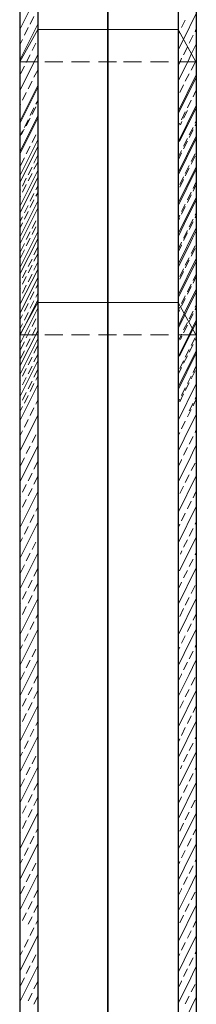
# Model space of a CAD drawing. Extents: x 5552506 to 5553307, y 5642054 to 5642708.
# Tile 69 of 73: x 5553294.576 to 5553294.703, y 5642432.314 to 5642433.021. Entities that reach past the tile are written whole.
import ezdxf
from ezdxf.lldxf.tags import DXFTag

# ---------------------------------------------------------------- set-up
doc = ezdxf.new("R2010")
doc.units = 0
doc.header["$MEASUREMENT"] = 0
doc.layers.add('IS_Tabelka_profilu', color=211, linetype='SOLID')
tags = doc.linetypes.add('SOLID', pattern=[10, 10, 0]).pattern_tags.tags
tags[6:7] = [DXFTag(74, 4), DXFTag(75, 0), DXFTag(340, '0'), DXFTag(46, 0.0), DXFTag(50, 0.0), DXFTag(44, 0.0), DXFTag(45, 0.0)]
tags[4:5] = [DXFTag(74, 4), DXFTag(75, 0), DXFTag(340, '0'), DXFTag(46, 0.0), DXFTag(50, 0.0), DXFTag(44, 0.0), DXFTag(45, 0.0)]

msp = doc.modelspace()

# ---------------------------------------------------------------- linework, layer by layer
at = {"color": 7, "linetype": 'Continuous', "lineweight": 25}
for p, q in [((5553294.70246, 5642433.29514), (5553294.70269, 5642431.67464)), ((5553294.57615, 5642433.25537), (5553294.57615, 5642431.52385)), ((5553294.58904, 5642433.25372), (5553294.58904, 5642431.5222)), ((5553294.6898, 5642433.19108), (5553294.6898, 5642431.67464))]:
    msp.add_line(p, q, dxfattribs=at)
at = {"color": 7, "linetype": 'Continuous', "lineweight": 5}
for p, q in [((5553294.57615, 5642433.01369), (5553294.58904, 5642433.03948)), ((5553294.6936, 5642433.00659), (5553294.70245, 5642433.02477)), ((5553294.58359, 5642433.0175), (5553294.58631, 5642433.02295)), ((5553294.69212, 5642433.01502), (5553294.69484, 5642433.02047)), ((5553294.57615, 5642432.99171), (5553294.58904, 5642433.0175)), ((5553294.58904, 5642433.01369), (5553294.57615, 5642432.99039)), ((5553294.57954, 5642433.00956), (5553294.58226, 5642433.01502)), ((5553294.58904, 5642433.01369), (5553294.6898, 5642433.01369)), ((5553294.6898, 5642433.01369), (5553294.70245, 5642432.99039)), ((5553294.6898, 5642433.00989), (5553294.69063, 5642433.01204)), ((5553294.69063, 5642433.01204), (5553294.69088, 5642433.01204)), ((5553294.70187, 5642433.01204), (5553294.70245, 5642433.01369)), ((5553294.57615, 5642433.00278), (5553294.57805, 5642433.00659)), ((5553294.58507, 5642432.99849), (5553294.5878, 5642433.00394)), ((5553294.6898, 5642432.99898), (5553294.6936, 5642433.00659)), ((5553294.69757, 5642433.00394), (5553294.70038, 5642433.00956)), ((5553294.6936, 5642432.99551), (5553294.69633, 5642433.00097)), ((5553294.69658, 5642432.99039), (5553294.69931, 5642432.99634)), ((5553294.69931, 5642432.99634), (5553294.70245, 5642433.00278)), ((5553294.57615, 5642432.96972), (5553294.58648, 5642432.99039)), ((5553294.57615, 5642432.99039), (5553294.58904, 5642432.99039)), ((5553294.58078, 5642432.99005), (5553294.58102, 5642432.99039)), ((5553294.58102, 5642432.99039), (5553294.58359, 5642432.99551)), ((5553294.58648, 5642432.99039), (5553294.58904, 5642432.99551)), ((5553294.59417, 5642432.99039), (5553294.60706, 5642432.99039)), ((5553294.61318, 5642432.99039), (5553294.62607, 5642432.99039)), ((5553294.63268, 5642432.99039), (5553294.64558, 5642432.99039)), ((5553294.65062, 5642432.99039), (5553294.66352, 5642432.99039)), ((5553294.66988, 5642432.99039), (5553294.68278, 5642432.99039)), ((5553294.6898, 5642432.98791), (5553294.69104, 5642432.99039)), ((5553294.6898, 5642432.97683), (5553294.69658, 5642432.99039)), ((5553294.70245, 5642432.99039), (5553294.6898, 5642432.99039)), ((5553294.69104, 5642432.99039), (5553294.69212, 5642432.99303)), ((5553294.69906, 5642432.98443), (5553294.70187, 5642432.99005)), ((5553294.57681, 5642432.98195), (5553294.57954, 5642432.98741)), ((5553294.58631, 5642432.97947), (5553294.58904, 5642432.98443)), ((5553294.58226, 5642432.97104), (5553294.58507, 5642432.9765)), ((5553294.6898, 5642432.95484), (5553294.70245, 5642432.98063)), ((5553294.6898, 5642432.95306), (5553294.70245, 5642432.97885)), ((5553294.69484, 5642432.9765), (5553294.69757, 5642432.98195)), ((5553294.57615, 5642432.94773), (5553294.58904, 5642432.97352)), ((5553294.57615, 5642432.94628), (5553294.58904, 5642432.97207)), ((5553294.57805, 5642432.96294), (5553294.58078, 5642432.9684)), ((5553294.69088, 5642432.9684), (5553294.6936, 5642432.97385)), ((5553294.70038, 5642432.96542), (5553294.70245, 5642432.96972)), ((5553294.5878, 5642432.95997), (5553294.58904, 5642432.96245)), ((5553294.69633, 5642432.95749), (5553294.69906, 5642432.96294)), ((5553294.57615, 5642432.95864), (5553294.57681, 5642432.95997)), ((5553294.58359, 5642432.95187), (5553294.58631, 5642432.95749)), ((5553294.58507, 5642432.95273), (5553294.5878, 5642432.95818)), ((5553294.6898, 5642432.93286), (5553294.70245, 5642432.95864)), ((5553294.69063, 5642432.93322), (5553294.70245, 5642432.95686)), ((5553294.69212, 5642432.94889), (5553294.69484, 5642432.95451)), ((5553294.6936, 5642432.95008), (5553294.69633, 5642432.95554)), ((5553294.57615, 5642432.92575), (5553294.58904, 5642432.95154)), ((5553294.57615, 5642432.92429), (5553294.58904, 5642432.95008)), ((5553294.57954, 5642432.94344), (5553294.58226, 5642432.94889)), ((5553294.58078, 5642432.94463), (5553294.58359, 5642432.95008)), ((5553294.69129, 5642432.94512), (5553294.69236, 5642432.9476)), ((5553294.70187, 5642432.94641), (5553294.70245, 5642432.94773)), ((5553294.57615, 5642432.93666), (5553294.57805, 5642432.94096)), ((5553294.57739, 5642432.93834), (5553294.57929, 5642432.94215)), ((5553294.6898, 5642432.94393), (5553294.69088, 5642432.94641)), ((5553294.69757, 5642432.93798), (5553294.70038, 5642432.94344)), ((5553294.69757, 5642432.9362), (5553294.70038, 5642432.94165)), ((5553294.70187, 5642432.94463), (5553294.70245, 5642432.94578)), ((5553294.57615, 5642432.90856), (5553294.58904, 5642432.93435)), ((5553294.58507, 5642432.93252), (5553294.5878, 5642432.93798)), ((5553294.6898, 5642432.91087), (5553294.70245, 5642432.93666)), ((5553294.6898, 5642432.90908), (5553294.70245, 5642432.93487)), ((5553294.6936, 5642432.92988), (5553294.69633, 5642432.9355)), ((5553294.6936, 5642432.92809), (5553294.69633, 5642432.93355)), ((5553294.57615, 5642432.90376), (5553294.58904, 5642432.92955)), ((5553294.58078, 5642432.92442), (5553294.58359, 5642432.92988)), ((5553294.6898, 5642432.92194), (5553294.69212, 5642432.9269)), ((5553294.57681, 5642432.91599), (5553294.57954, 5642432.92145)), ((5553294.58631, 5642432.91782), (5553294.58904, 5642432.92344)), ((5553294.6898, 5642432.91999), (5553294.69212, 5642432.92512)), ((5553294.69906, 5642432.91897), (5553294.70187, 5642432.92442)), ((5553294.69906, 5642432.91702), (5553294.70187, 5642432.92264)), ((5553294.57615, 5642432.88658), (5553294.58904, 5642432.91237)), ((5553294.58226, 5642432.90939), (5553294.58507, 5642432.91485)), ((5553294.58631, 5642432.91335), (5553294.58904, 5642432.91847)), ((5553294.6898, 5642432.88888), (5553294.70245, 5642432.91467)), ((5553294.6898, 5642432.8871), (5553294.70245, 5642432.91289)), ((5553294.69484, 5642432.91037), (5553294.69757, 5642432.91599)), ((5553294.69484, 5642432.90859), (5553294.69757, 5642432.91404)), ((5553294.57615, 5642432.88161), (5553294.58904, 5642432.90756)), ((5553294.57805, 5642432.90129), (5553294.58078, 5642432.90691)), ((5553294.58226, 5642432.90492), (5553294.58507, 5642432.91037)), ((5553294.69088, 5642432.90244), (5553294.6936, 5642432.90789)), ((5553294.69088, 5642432.90049), (5553294.6936, 5642432.90611)), ((5553294.57615, 5642432.89749), (5553294.57681, 5642432.89848)), ((5553294.57805, 5642432.89698), (5553294.58078, 5642432.90244)), ((5553294.5878, 5642432.89848), (5553294.58904, 5642432.90129)), ((5553294.70038, 5642432.89946), (5553294.70245, 5642432.90376)), ((5553294.70038, 5642432.89768), (5553294.70245, 5642432.90181)), ((5553294.57615, 5642432.89268), (5553294.57681, 5642432.89401)), ((5553294.57615, 5642432.86459), (5553294.58904, 5642432.89038)), ((5553294.58359, 5642432.89038), (5553294.58631, 5642432.89583)), ((5553294.58359, 5642432.88591), (5553294.58631, 5642432.89136)), ((5553294.5878, 5642432.89401), (5553294.58904, 5642432.89649)), ((5553294.6898, 5642432.86689), (5553294.70245, 5642432.89268)), ((5553294.69402, 5642432.87387), (5553294.70245, 5642432.8909)), ((5553294.69633, 5642432.89136), (5553294.69906, 5642432.89698)), ((5553294.69633, 5642432.88958), (5553294.69906, 5642432.89503)), ((5553294.57615, 5642432.85962), (5553294.58904, 5642432.88541)), ((5553294.57954, 5642432.88195), (5553294.58226, 5642432.8874)), ((5553294.69212, 5642432.88293), (5553294.69484, 5642432.88839)), ((5553294.69212, 5642432.88114), (5553294.69484, 5642432.8866)), ((5553294.57615, 5642432.8755), (5553294.57805, 5642432.8793)), ((5553294.57954, 5642432.87747), (5553294.58226, 5642432.88293)), ((5553294.58507, 5642432.87087), (5553294.5878, 5642432.87633)), ((5553294.6898, 5642432.8778), (5553294.69088, 5642432.88045)), ((5553294.6898, 5642432.87602), (5553294.69088, 5642432.8785)), ((5553294.69757, 5642432.87202), (5553294.70038, 5642432.87747)), ((5553294.70187, 5642432.88045), (5553294.70245, 5642432.88161)), ((5553294.70187, 5642432.8785), (5553294.70245, 5642432.87982)), ((5553294.57615, 5642432.8707), (5553294.57805, 5642432.87483)), ((5553294.58507, 5642432.8664), (5553294.5878, 5642432.87202)), ((5553294.6898, 5642432.86494), (5553294.69402, 5642432.87387)), ((5553294.6898, 5642432.84491), (5553294.70245, 5642432.8707)), ((5553294.6936, 5642432.86392), (5553294.69633, 5642432.86937)), ((5553294.69757, 5642432.87007), (5553294.70038, 5642432.87552)), ((5553294.57615, 5642432.8426), (5553294.58904, 5642432.86839)), ((5553294.57615, 5642432.83813), (5553294.58904, 5642432.86342)), ((5553294.58078, 5642432.86294), (5553294.58359, 5642432.86839)), ((5553294.58078, 5642432.85846), (5553294.58359, 5642432.86392)), ((5553294.6936, 5642432.86213), (5553294.69633, 5642432.86759)), ((5553294.69757, 5642432.85866), (5553294.69997, 5642432.86379)), ((5553294.69997, 5642432.86379), (5553294.70245, 5642432.86875)), ((5553294.57681, 5642432.85434), (5553294.57954, 5642432.85996)), ((5553294.57681, 5642432.84987), (5553294.57954, 5642432.85549)), ((5553294.58631, 5642432.85186), (5553294.58904, 5642432.85732)), ((5553294.6898, 5642432.85582), (5553294.69212, 5642432.86094)), ((5553294.6898, 5642432.85403), (5553294.69212, 5642432.85866)), ((5553294.6898, 5642432.84296), (5553294.69757, 5642432.85866)), ((5553294.69212, 5642432.85866), (5553294.69212, 5642432.85916)), ((5553294.69906, 5642432.85284), (5553294.70187, 5642432.85846)), ((5553294.69906, 5642432.85106), (5553294.70187, 5642432.85651)), ((5553294.58226, 5642432.84343), (5553294.58507, 5642432.84888)), ((5553294.58631, 5642432.84739), (5553294.58904, 5642432.85251)), ((5553294.6898, 5642432.82292), (5553294.70245, 5642432.84871)), ((5553294.69484, 5642432.84441), (5553294.69757, 5642432.84987)), ((5553294.69484, 5642432.84263), (5553294.69757, 5642432.84808)), ((5553294.57615, 5642432.81614), (5553294.58904, 5642432.84144)), ((5553294.58226, 5642432.83896), (5553294.58507, 5642432.84441)), ((5553294.58631, 5642432.84095), (5553294.58904, 5642432.84657)), ((5553294.6898, 5642432.82097), (5553294.70245, 5642432.84676)), ((5553294.69088, 5642432.83631), (5553294.6936, 5642432.84193)), ((5553294.57615, 5642432.8097), (5553294.58904, 5642432.83549)), ((5553294.57805, 5642432.83533), (5553294.58078, 5642432.84078)), ((5553294.57805, 5642432.83086), (5553294.58078, 5642432.83631)), ((5553294.58226, 5642432.83252), (5553294.58507, 5642432.83797)), ((5553294.69088, 5642432.83453), (5553294.6936, 5642432.83998)), ((5553294.70038, 5642432.8335), (5553294.70245, 5642432.83763)), ((5553294.70038, 5642432.83155), (5553294.70245, 5642432.83585)), ((5553294.57615, 5642432.83153), (5553294.57681, 5642432.83235)), ((5553294.57615, 5642432.82705), (5553294.57681, 5642432.82788)), ((5553294.57805, 5642432.82442), (5553294.58078, 5642432.83004)), ((5553294.5878, 5642432.82788), (5553294.58904, 5642432.83052)), ((5553294.69402, 5642432.80969), (5553294.70245, 5642432.82672)), ((5553294.69633, 5642432.8254), (5553294.69906, 5642432.83086)), ((5553294.69633, 5642432.82361), (5553294.69906, 5642432.82907)), ((5553294.57615, 5642432.82062), (5553294.57681, 5642432.82161)), ((5553294.58359, 5642432.81994), (5553294.58631, 5642432.8254)), ((5553294.5878, 5642432.82161), (5553294.58904, 5642432.82442)), ((5553294.6898, 5642432.79898), (5553294.70245, 5642432.82477)), ((5553294.69212, 5642432.81697), (5553294.69484, 5642432.82242)), ((5553294.69212, 5642432.81502), (5553294.69484, 5642432.82064)), ((5553294.58904, 5642432.8178), (5553294.57615, 5642432.79449)), ((5553294.57615, 5642432.78772), (5553294.58904, 5642432.81351)), ((5553294.57912, 5642432.79961), (5553294.58904, 5642432.81945)), ((5553294.57954, 5642432.81135), (5553294.58226, 5642432.81697)), ((5553294.58359, 5642432.81351), (5553294.58631, 5642432.81896)), ((5553294.58904, 5642432.8178), (5553294.6898, 5642432.8178)), ((5553294.6898, 5642432.8178), (5553294.70245, 5642432.79449)), ((5553294.6898, 5642432.81184), (5553294.69088, 5642432.81432)), ((5553294.6898, 5642432.81006), (5553294.69088, 5642432.81254)), ((5553294.70187, 5642432.81432), (5553294.70245, 5642432.81565)), ((5553294.70187, 5642432.81254), (5553294.70245, 5642432.81386)), ((5553294.57615, 5642432.80507), (5553294.57805, 5642432.80887)), ((5553294.57954, 5642432.80508), (5553294.58226, 5642432.81053)), ((5553294.58507, 5642432.80044), (5553294.5878, 5642432.80589)), ((5553294.6898, 5642432.80077), (5553294.69402, 5642432.80969)), ((5553294.69757, 5642432.80589), (5553294.70038, 5642432.81135)), ((5553294.69757, 5642432.80411), (5553294.70038, 5642432.80956)), ((5553294.57615, 5642432.79863), (5553294.57805, 5642432.80243)), ((5553294.57615, 5642432.79399), (5553294.57912, 5642432.79961)), ((5553294.58507, 5642432.794), (5553294.5878, 5642432.79945)), ((5553294.69063, 5642432.77914), (5553294.70245, 5642432.80278)), ((5553294.6936, 5642432.79796), (5553294.69633, 5642432.80341)), ((5553294.6936, 5642432.79601), (5553294.69633, 5642432.80146)), ((5553294.69757, 5642432.79449), (5553294.69997, 5642432.79961)), ((5553294.69997, 5642432.79961), (5553294.70245, 5642432.80457)), ((5553294.57615, 5642432.772), (5553294.58904, 5642432.79746)), ((5553294.57615, 5642432.79449), (5553294.58904, 5642432.79449)), ((5553294.57615, 5642432.76573), (5553294.58904, 5642432.79152)), ((5553294.58078, 5642432.79234), (5553294.58359, 5642432.79796)), ((5553294.58078, 5642432.78606), (5553294.58359, 5642432.79152)), ((5553294.59417, 5642432.79449), (5553294.60706, 5642432.79449)), ((5553294.61318, 5642432.79449), (5553294.62607, 5642432.79449)), ((5553294.63268, 5642432.79449), (5553294.64558, 5642432.79449)), ((5553294.65062, 5642432.79449), (5553294.66352, 5642432.79449)), ((5553294.66988, 5642432.79449), (5553294.68278, 5642432.79449)), ((5553294.6898, 5642432.78986), (5553294.69212, 5642432.79449)), ((5553294.6898, 5642432.77878), (5553294.69757, 5642432.79449)), ((5553294.70245, 5642432.79449), (5553294.6898, 5642432.79449)), ((5553294.69129, 5642432.79105), (5553294.69236, 5642432.79353)), ((5553294.69212, 5642432.79449), (5553294.69212, 5642432.79498)), ((5553294.69906, 5642432.78688), (5553294.70187, 5642432.79234)), ((5553294.70187, 5642432.79055), (5553294.70245, 5642432.79171)), ((5553294.57681, 5642432.78391), (5553294.57954, 5642432.78936)), ((5553294.58631, 5642432.78143), (5553294.58904, 5642432.78688)), ((5553294.69757, 5642432.78212), (5553294.70038, 5642432.78758)), ((5553294.57681, 5642432.77747), (5553294.57954, 5642432.78309)), ((5553294.58226, 5642432.77283), (5553294.58507, 5642432.77845)), ((5553294.58631, 5642432.77499), (5553294.58904, 5642432.78044)), ((5553294.6898, 5642432.75679), (5553294.70245, 5642432.78258)), ((5553294.6898, 5642432.75501), (5553294.70245, 5642432.7808)), ((5553294.6936, 5642432.77402), (5553294.69633, 5642432.77948)), ((5553294.69484, 5642432.77845), (5553294.69757, 5642432.78391)), ((5553294.57615, 5642432.75002), (5553294.58904, 5642432.7758)), ((5553294.57805, 5642432.76489), (5553294.58078, 5642432.77035)), ((5553294.58226, 5642432.76656), (5553294.58507, 5642432.77201)), ((5553294.6898, 5642432.76592), (5553294.69212, 5642432.77104)), ((5553294.69088, 5642432.77035), (5553294.6936, 5642432.7758)), ((5553294.70038, 5642432.76737), (5553294.70245, 5642432.77167)), ((5553294.57805, 5642432.75846), (5553294.58078, 5642432.76391)), ((5553294.58631, 5642432.76408), (5553294.58904, 5642432.7697)), ((5553294.5878, 5642432.76192), (5553294.58904, 5642432.76489)), ((5553294.69633, 5642432.75944), (5553294.69906, 5642432.76489)), ((5553294.69906, 5642432.76294), (5553294.70187, 5642432.76856)), ((5553294.57615, 5642432.76109), (5553294.57681, 5642432.76192)), ((5553294.57615, 5642432.73283), (5553294.58904, 5642432.75862)), ((5553294.58226, 5642432.75565), (5553294.58507, 5642432.7611)), ((5553294.58359, 5642432.75382), (5553294.58631, 5642432.75944)), ((5553294.6898, 5642432.73302), (5553294.70245, 5642432.75881)), ((5553294.69212, 5642432.75084), (5553294.69484, 5642432.75646)), ((5553294.69484, 5642432.75451), (5553294.69757, 5642432.75997)), ((5553294.70245, 5642432.7606), (5553294.70245, 5642432.7606)), ((5553294.57615, 5642432.75465), (5553294.57681, 5642432.75548)), ((5553294.57805, 5642432.74755), (5553294.58078, 5642432.75317)), ((5553294.57954, 5642432.74539), (5553294.58226, 5642432.75084)), ((5553294.58904, 5642432.75382), (5553294.58904, 5642432.75382)), ((5553294.69088, 5642432.74641), (5553294.6936, 5642432.75203)), ((5553294.70187, 5642432.74836), (5553294.70245, 5642432.74968)), ((5553294.57615, 5642432.74374), (5553294.57681, 5642432.74473)), ((5553294.57615, 5642432.7391), (5553294.57805, 5642432.74291)), ((5553294.58359, 5642432.73663), (5553294.58631, 5642432.74209)), ((5553294.5878, 5642432.74473), (5553294.58904, 5642432.74755)), ((5553294.6898, 5642432.74588), (5553294.69088, 5642432.74836)), ((5553294.69757, 5642432.73993), (5553294.70038, 5642432.74539)), ((5553294.70038, 5642432.7436), (5553294.70245, 5642432.74773)), ((5553294.57615, 5642432.71085), (5553294.58904, 5642432.73663)), ((5553294.5878, 5642432.73993), (5553294.5878, 5642432.73993)), ((5553294.69402, 5642432.7198), (5553294.70245, 5642432.73682)), ((5553294.69633, 5642432.7355), (5553294.69906, 5642432.74096)), ((5553294.57954, 5642432.7282), (5553294.58226, 5642432.73366)), ((5553294.69212, 5642432.72707), (5553294.69484, 5642432.73253)), ((5553294.57615, 5642432.72176), (5553294.57805, 5642432.72556)), ((5553294.58507, 5642432.71713), (5553294.5878, 5642432.72258)), ((5553294.6898, 5642432.72195), (5553294.69088, 5642432.72443)), ((5553294.69757, 5642432.71599), (5553294.70038, 5642432.72145)), ((5553294.70187, 5642432.72443), (5553294.70245, 5642432.72575)), ((5553294.57615, 5642432.68886), (5553294.58904, 5642432.71465)), ((5553294.58078, 5642432.70919), (5553294.58359, 5642432.71465)), ((5553294.6898, 5642432.71087), (5553294.69402, 5642432.7198)), ((5553294.69997, 5642432.70971), (5553294.70245, 5642432.71467)), ((5553294.6936, 5642432.70806), (5553294.69633, 5642432.71351)), ((5553294.69757, 5642432.70459), (5553294.69997, 5642432.70971)), ((5553294.57681, 5642432.7006), (5553294.57954, 5642432.70622)), ((5553294.58631, 5642432.69812), (5553294.58904, 5642432.70357)), ((5553294.6898, 5642432.69996), (5553294.69212, 5642432.70459)), ((5553294.6898, 5642432.68888), (5553294.69757, 5642432.70459)), ((5553294.69212, 5642432.70459), (5553294.69212, 5642432.70508)), ((5553294.69906, 5642432.69698), (5553294.70187, 5642432.70244)), ((5553294.58226, 5642432.68968), (5553294.58507, 5642432.69514)), ((5553294.58631, 5642432.6872), (5553294.58904, 5642432.69283)), ((5553294.6898, 5642432.6669), (5553294.70245, 5642432.69268)), ((5553294.69484, 5642432.68855), (5553294.69757, 5642432.69401)), ((5553294.57805, 5642432.68158), (5553294.58078, 5642432.68704)), ((5553294.69088, 5642432.68045), (5553294.6936, 5642432.68591)), ((5553294.57615, 5642432.65596), (5553294.58904, 5642432.68175)), ((5553294.57615, 5642432.67778), (5553294.57681, 5642432.67861)), ((5553294.58226, 5642432.67877), (5553294.58507, 5642432.68423)), ((5553294.70038, 5642432.67748), (5553294.70245, 5642432.68177)), ((5553294.57805, 5642432.67067), (5553294.58078, 5642432.67629)), ((5553294.69633, 5642432.66954), (5553294.69906, 5642432.675)), ((5553294.57615, 5642432.66687), (5553294.57681, 5642432.66786)), ((5553294.58359, 5642432.65976), (5553294.58631, 5642432.66522)), ((5553294.5878, 5642432.66786), (5553294.58904, 5642432.67067)), ((5553294.6898, 5642432.64491), (5553294.70245, 5642432.6707)), ((5553294.69212, 5642432.66094), (5553294.69484, 5642432.66656)), ((5553294.57615, 5642432.63397), (5553294.58904, 5642432.65976)), ((5553294.6898, 5642432.65598), (5553294.69088, 5642432.65846)), ((5553294.70187, 5642432.65846), (5553294.70245, 5642432.65979)), ((5553294.57954, 5642432.65133), (5553294.58226, 5642432.65679)), ((5553294.69757, 5642432.65003), (5553294.70038, 5642432.65549)), ((5553294.57615, 5642432.64488), (5553294.57805, 5642432.64869)), ((5553294.58507, 5642432.64026), (5553294.5878, 5642432.64571)), ((5553294.69063, 5642432.62507), (5553294.70245, 5642432.64871)), ((5553294.6936, 5642432.64193), (5553294.69633, 5642432.64739)), ((5553294.57615, 5642432.61199), (5553294.58904, 5642432.63778)), ((5553294.58078, 5642432.63232), (5553294.58359, 5642432.63778)), ((5553294.69129, 5642432.63697), (5553294.69236, 5642432.63945)), ((5553294.70187, 5642432.63648), (5553294.70245, 5642432.63763)), ((5553294.57681, 5642432.62372), (5553294.57954, 5642432.62934)), ((5553294.69757, 5642432.62805), (5553294.70038, 5642432.6335)), ((5553294.58631, 5642432.62124), (5553294.58904, 5642432.6267)), ((5553294.6898, 5642432.60093), (5553294.70245, 5642432.62672)), ((5553294.6936, 5642432.61995), (5553294.69633, 5642432.6254)), ((5553294.58226, 5642432.61281), (5553294.58507, 5642432.61827)), ((5553294.58631, 5642432.61033), (5553294.58904, 5642432.61595)), ((5553294.6898, 5642432.61184), (5553294.69212, 5642432.61697)), ((5553294.57805, 5642432.60471), (5553294.58078, 5642432.61017)), ((5553294.69906, 5642432.60887), (5553294.70187, 5642432.61449)), ((5553294.57615, 5642432.57909), (5553294.58904, 5642432.60488)), ((5553294.57615, 5642432.60091), (5553294.57681, 5642432.60174)), ((5553294.58226, 5642432.6019), (5553294.58507, 5642432.60736)), ((5553294.6898, 5642432.57895), (5553294.70245, 5642432.60474)), ((5553294.69484, 5642432.60044), (5553294.69757, 5642432.60589)), ((5553294.57805, 5642432.5938), (5553294.58078, 5642432.59942)), ((5553294.5878, 5642432.59099), (5553294.58904, 5642432.5938)), ((5553294.69088, 5642432.59234), (5553294.6936, 5642432.59796)), ((5553294.70038, 5642432.58953), (5553294.70245, 5642432.59366)), ((5553294.57615, 5642432.59), (5553294.57681, 5642432.59099)), ((5553294.58359, 5642432.58289), (5553294.58631, 5642432.58835)), ((5553294.69633, 5642432.58143), (5553294.69906, 5642432.58688)), ((5553294.57615, 5642432.5571), (5553294.58904, 5642432.58289)), ((5553294.57954, 5642432.57446), (5553294.58226, 5642432.57991)), ((5553294.69402, 5642432.56572), (5553294.70245, 5642432.58275)), ((5553294.69212, 5642432.573), (5553294.69484, 5642432.57845)), ((5553294.57615, 5642432.56801), (5553294.57805, 5642432.57181)), ((5553294.58507, 5642432.56338), (5553294.5878, 5642432.56884)), ((5553294.6898, 5642432.56787), (5553294.69088, 5642432.57035)), ((5553294.6898, 5642432.55679), (5553294.69402, 5642432.56572)), ((5553294.69757, 5642432.56192), (5553294.70038, 5642432.56737)), ((5553294.70187, 5642432.57035), (5553294.70245, 5642432.57167)), ((5553294.57615, 5642432.53511), (5553294.58904, 5642432.5609)), ((5553294.58078, 5642432.55545), (5553294.58359, 5642432.5609)), ((5553294.6936, 5642432.55398), (5553294.69633, 5642432.55944)), ((5553294.69997, 5642432.55564), (5553294.70245, 5642432.5606)), ((5553294.57681, 5642432.54685), (5553294.57954, 5642432.55247)), ((5553294.69212, 5642432.55051), (5553294.69212, 5642432.55101)), ((5553294.69757, 5642432.55051), (5553294.69997, 5642432.55564)), ((5553294.58631, 5642432.54437), (5553294.58904, 5642432.54983)), ((5553294.6898, 5642432.54588), (5553294.69212, 5642432.55051)), ((5553294.6898, 5642432.53481), (5553294.69757, 5642432.55051)), ((5553294.69906, 5642432.54291), (5553294.70187, 5642432.54836)), ((5553294.58226, 5642432.53594), (5553294.58507, 5642432.5414)), ((5553294.58631, 5642432.53346), (5553294.58904, 5642432.53908)), ((5553294.6898, 5642432.51282), (5553294.70245, 5642432.53861)), ((5553294.69484, 5642432.53448), (5553294.69757, 5642432.53993)), ((5553294.57805, 5642432.52784), (5553294.58078, 5642432.5333)), ((5553294.58226, 5642432.52503), (5553294.58507, 5642432.53049)), ((5553294.69088, 5642432.52638), (5553294.6936, 5642432.53183)), ((5553294.57615, 5642432.50222), (5553294.58904, 5642432.52801)), ((5553294.57615, 5642432.52404), (5553294.57681, 5642432.52486)), ((5553294.70038, 5642432.5234), (5553294.70245, 5642432.5277)), ((5553294.57805, 5642432.51693), (5553294.58078, 5642432.52255)), ((5553294.5878, 5642432.51412), (5553294.58904, 5642432.51693)), ((5553294.6898, 5642432.49083), (5553294.70245, 5642432.51662)), ((5553294.69633, 5642432.51547), (5553294.69906, 5642432.52092)), ((5553294.57615, 5642432.51313), (5553294.57681, 5642432.51412)), ((5553294.58359, 5642432.50602), (5553294.58631, 5642432.51147)), ((5553294.69212, 5642432.50687), (5553294.69484, 5642432.51249)), ((5553294.57615, 5642432.48023), (5553294.58904, 5642432.50602)), ((5553294.57954, 5642432.49759), (5553294.58226, 5642432.50304)), ((5553294.6898, 5642432.50191), (5553294.69088, 5642432.50439)), ((5553294.70187, 5642432.50439), (5553294.70245, 5642432.50571)), ((5553294.57615, 5642432.49114), (5553294.57805, 5642432.49494)), ((5553294.69063, 5642432.471), (5553294.70245, 5642432.49464)), ((5553294.69757, 5642432.49596), (5553294.70038, 5642432.50141)), ((5553294.58507, 5642432.48651), (5553294.5878, 5642432.49197)), ((5553294.6936, 5642432.48786), (5553294.69633, 5642432.49331)), ((5553294.57615, 5642432.45824), (5553294.58904, 5642432.48403)), ((5553294.58078, 5642432.47858), (5553294.58359, 5642432.48403)), ((5553294.69129, 5642432.4829), (5553294.69236, 5642432.48538)), ((5553294.70187, 5642432.4824), (5553294.70245, 5642432.48356)), ((5553294.57681, 5642432.46998), (5553294.57954, 5642432.4756)), ((5553294.69757, 5642432.47397), (5553294.70038, 5642432.47943)), ((5553294.58631, 5642432.4675), (5553294.58904, 5642432.47296)), ((5553294.6898, 5642432.44686), (5553294.70245, 5642432.47265)), ((5553294.6936, 5642432.46587), (5553294.69633, 5642432.47133)), ((5553294.58226, 5642432.45907), (5553294.58507, 5642432.46452)), ((5553294.58631, 5642432.45659), (5553294.58904, 5642432.46221)), ((5553294.6898, 5642432.45777), (5553294.69212, 5642432.4629)), ((5553294.69906, 5642432.45479), (5553294.70187, 5642432.46042)), ((5553294.57805, 5642432.45097), (5553294.58078, 5642432.45642)), ((5553294.58226, 5642432.44816), (5553294.58507, 5642432.45361)), ((5553294.57615, 5642432.42534), (5553294.58904, 5642432.45113)), ((5553294.57615, 5642432.44717), (5553294.57681, 5642432.44799)), ((5553294.57805, 5642432.44006), (5553294.58078, 5642432.44568)), ((5553294.6898, 5642432.42487), (5553294.70245, 5642432.45066)), ((5553294.69484, 5642432.44636), (5553294.69757, 5642432.45182)), ((5553294.5878, 5642432.43725), (5553294.58904, 5642432.44006)), ((5553294.69088, 5642432.43826), (5553294.6936, 5642432.44388)), ((5553294.70038, 5642432.43545), (5553294.70245, 5642432.43959)), ((5553294.57615, 5642432.43626), (5553294.57681, 5642432.43725)), ((5553294.58359, 5642432.42915), (5553294.58631, 5642432.4346)), ((5553294.69633, 5642432.42735), (5553294.69906, 5642432.43281)), ((5553294.57615, 5642432.40336), (5553294.58904, 5642432.42915)), ((5553294.57954, 5642432.42072), (5553294.58226, 5642432.42617)), ((5553294.69212, 5642432.41892), (5553294.69484, 5642432.42438)), ((5553294.69402, 5642432.41165), (5553294.70245, 5642432.42867)), ((5553294.57615, 5642432.41427), (5553294.57805, 5642432.41807)), ((5553294.70187, 5642432.41628), (5553294.70245, 5642432.4176)), ((5553294.58507, 5642432.40964), (5553294.5878, 5642432.41509)), ((5553294.6898, 5642432.4138), (5553294.69088, 5642432.41628)), ((5553294.6898, 5642432.40272), (5553294.69402, 5642432.41165)), ((5553294.69757, 5642432.40784), (5553294.70038, 5642432.4133)), ((5553294.57615, 5642432.38137), (5553294.58904, 5642432.40716)), ((5553294.58078, 5642432.4017), (5553294.58359, 5642432.40716)), ((5553294.6936, 5642432.39991), (5553294.69633, 5642432.40537)), ((5553294.69997, 5642432.40156), (5553294.70245, 5642432.40652)), ((5553294.57681, 5642432.39311), (5553294.57954, 5642432.39873)), ((5553294.58631, 5642432.39063), (5553294.58904, 5642432.39608)), ((5553294.6898, 5642432.39181), (5553294.69212, 5642432.39644)), ((5553294.6898, 5642432.38073), (5553294.69757, 5642432.39644)), ((5553294.69212, 5642432.39644), (5553294.69212, 5642432.39693)), ((5553294.69757, 5642432.39644), (5553294.69997, 5642432.40156)), ((5553294.69906, 5642432.38883), (5553294.70187, 5642432.39429)), ((5553294.58226, 5642432.3822), (5553294.58507, 5642432.38765)), ((5553294.58631, 5642432.37972), (5553294.58904, 5642432.38534)), ((5553294.6898, 5642432.35875), (5553294.70245, 5642432.38454)), ((5553294.69484, 5642432.3804), (5553294.69757, 5642432.38586)), ((5553294.57805, 5642432.3741), (5553294.58078, 5642432.37955)), ((5553294.58226, 5642432.37129), (5553294.58507, 5642432.37674)), ((5553294.5878, 5642432.37145), (5553294.58904, 5642432.37426)), ((5553294.69088, 5642432.3723), (5553294.6936, 5642432.37776)), ((5553294.58359, 5642432.36335), (5553294.58631, 5642432.36881)), ((5553294.70038, 5642432.36933), (5553294.70245, 5642432.37346)), ((5553294.57615, 5642432.33756), (5553294.58904, 5642432.36335)), ((5553294.57954, 5642432.35492), (5553294.58226, 5642432.36038)), ((5553294.69402, 5642432.34552), (5553294.70245, 5642432.36255)), ((5553294.69633, 5642432.36123), (5553294.69906, 5642432.36668)), ((5553294.69212, 5642432.35279), (5553294.69484, 5642432.35825)), ((5553294.57615, 5642432.34847), (5553294.57805, 5642432.35227)), ((5553294.58507, 5642432.34384), (5553294.5878, 5642432.3493)), ((5553294.6898, 5642432.34767), (5553294.69088, 5642432.35015)), ((5553294.69757, 5642432.34172), (5553294.70038, 5642432.34717)), ((5553294.70187, 5642432.35015), (5553294.70245, 5642432.35147)), ((5553294.57615, 5642432.31557), (5553294.58904, 5642432.34136)), ((5553294.58078, 5642432.33591), (5553294.58359, 5642432.34136)), ((5553294.6898, 5642432.33659), (5553294.69402, 5642432.34552)), ((5553294.6936, 5642432.33378), (5553294.69633, 5642432.33924)), ((5553294.69997, 5642432.33544), (5553294.70245, 5642432.3404)), ((5553294.57681, 5642432.32731), (5553294.57954, 5642432.33293)), ((5553294.69757, 5642432.33031), (5553294.69997, 5642432.33544)), ((5553294.58631, 5642432.32483), (5553294.58904, 5642432.33029)), ((5553294.6898, 5642432.32568), (5553294.69212, 5642432.33031)), ((5553294.6898, 5642432.31461), (5553294.69757, 5642432.33031)), ((5553294.69212, 5642432.33031), (5553294.69212, 5642432.33081)), ((5553294.69906, 5642432.32271), (5553294.70187, 5642432.32816)), ((5553294.58226, 5642432.3164), (5553294.58507, 5642432.32186)), ((5553294.58631, 5642432.31392), (5553294.58904, 5642432.31954)), ((5553294.6898, 5642432.29262), (5553294.70245, 5642432.31841)), ((5553294.69484, 5642432.31428), (5553294.69757, 5642432.31973))]:
    msp.add_line(p, q, dxfattribs=at)
at = {"layer": 'IS_Tabelka_profilu', "ltscale": 0.01}
for p, q in [((5553294.6393, 5642433.29093), (5553294.6393, 5642422.09093)), ((5553294.6393, 5642422.09093), (5553294.6393, 5642433.29093))]:
    msp.add_line(p, q, dxfattribs=at)

doc.saveas('drawing.dxf')
